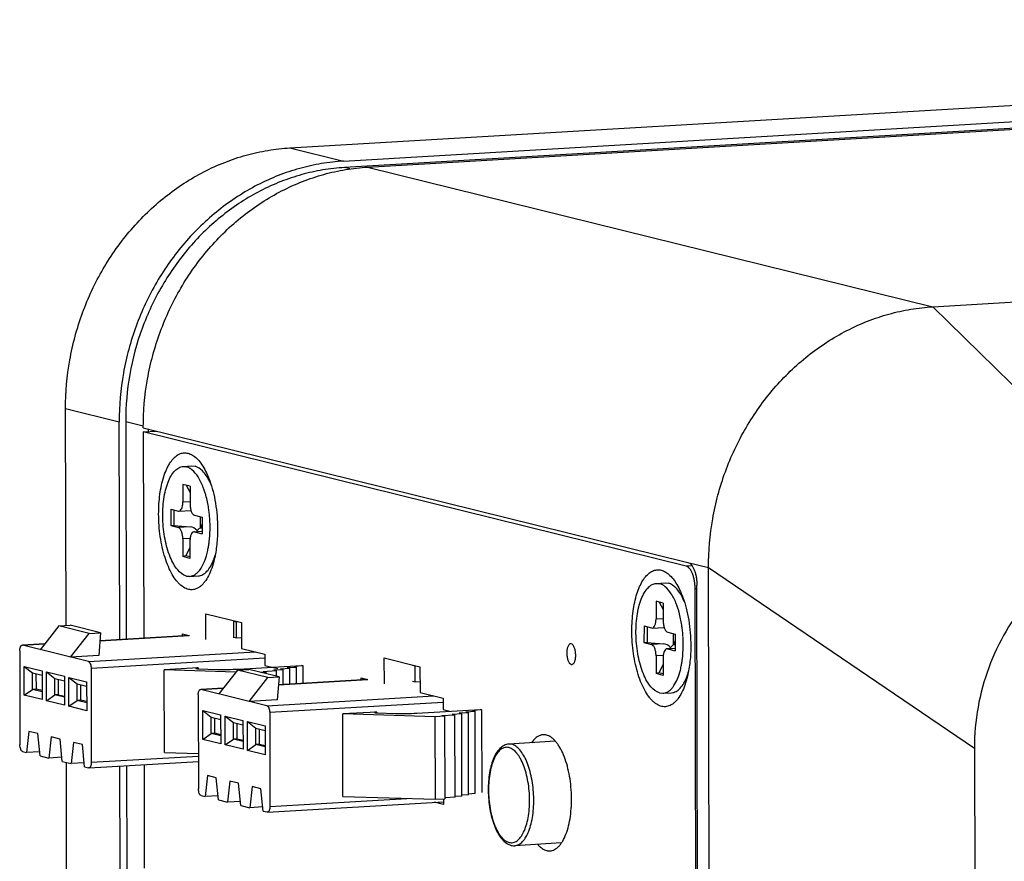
# Model space of a CAD drawing. Header units: millimetres. Extents: x 0 to 2731, y -3524 to -2222.
# Tile 120 of 221: x 1451 to 1498, y -2439 to -2399. Entities that reach past the tile are written whole.
import ezdxf

# ---------------------------------------------------------------- set-up
doc = ezdxf.new("R2010")
doc.units = ezdxf.units.MM
doc.header["$LTSCALE"] = 46.255
doc.layers.add('00_COMPONENTS', color=7, linetype='CONTINUOUS')

msp = doc.modelspace()

# ---------------------------------------------------------------- linework, layer by layer
at = {"layer": '00_COMPONENTS', "color": 7}
for p, q in [((1463.776, -2404.962), (1568.838, -2398.792)), ((1466.357, -2405.599), (1569.129, -2399.564)), ((1569.277, -2399.866), (1466.4, -2405.908)), ((1467.518, -2405.886), (1569.299, -2399.909)), ((1494.741, -2412.61), (1613.91, -2405.612)), ((1452.992, -2427.957), (1452.969, -2417.513)), ((1455.573, -2428.632), (1455.549, -2418.15)), ((1455.863, -2418.145), (1455.886, -2428.614)), ((1456.711, -2418.437), (1482.944, -2424.917)), ((1456.711, -2418.636), (1457.36, -2418.598)), ((1456.711, -2418.636), (1456.733, -2428.564)), ((1482.859, -2425.094), (1456.711, -2418.636)), ((1456.939, -2418.494), (1456.939, -2418.622)), ((1458.633, -2420.299), (1459.053, -2420.275)), ((1458.633, -2420.305), (1458.791, -2420.316)), ((1459.053, -2420.275), (1459.212, -2420.291)), ((1458.618, -2421.163), (1458.617, -2422.006)), ((1458.962, -2421.255), (1458.618, -2421.163)), ((1458.77, -2421.204), (1458.962, -2421.558)), ((1458.962, -2421.255), (1458.961, -2422.098)), ((1458.036, -2422.348), (1458.035, -2423.142)), ((1458.036, -2422.348), (1458.401, -2422.445)), ((1458.188, -2422.389), (1458.187, -2423.137)), ((1458.401, -2422.445), (1458.431, -2422.447)), ((1458.431, -2422.448), (1459.007, -2422.415)), ((1459.176, -2422.651), (1459.541, -2422.748)), ((1459.446, -2422.723), (1459.445, -2423.247)), ((1459.541, -2422.748), (1459.54, -2423.542)), ((1458.035, -2423.142), (1458.187, -2423.137)), ((1458.035, -2423.142), (1458.4, -2423.239)), ((1458.187, -2423.137), (1458.97, -2423.206)), ((1459.145, -2423.441), (1459.54, -2423.418)), ((1459.175, -2423.445), (1459.145, -2423.443)), ((1459.175, -2423.445), (1459.54, -2423.542)), ((1459.306, -2423.38), (1459.541, -2423.156)), ((1459.541, -2423.06), (1459.445, -2423.247)), ((1459.54, -2423.273), (1459.445, -2423.247)), ((1459.445, -2423.247), (1459.54, -2423.256)), ((1458.615, -2423.792), (1458.614, -2424.635)), ((1458.959, -2423.883), (1458.958, -2424.727)), ((1458.958, -2424.2), (1458.754, -2424.6)), ((1458.754, -2424.6), (1458.614, -2424.635)), ((1458.958, -2424.727), (1458.614, -2424.635)), ((1458.958, -2424.654), (1458.754, -2424.6)), ((1484.326, -2602.895), (1483.933, -2425.161)), ((1458.785, -2425.574), (1458.943, -2425.585)), ((1458.943, -2425.59), (1459.364, -2425.566)), ((1481.426, -2425.93), (1481.846, -2425.905)), ((1481.426, -2425.935), (1481.584, -2425.946)), ((1481.846, -2425.905), (1482.005, -2425.921)), ((1483.679, -2601.545), (1483.291, -2426.194)), ((1483.765, -2601.764), (1483.377, -2426.016)), ((1481.411, -2426.793), (1481.41, -2427.636)), ((1481.755, -2426.885), (1481.411, -2426.793)), ((1481.563, -2426.834), (1481.755, -2427.188)), ((1481.755, -2426.885), (1481.754, -2427.728)), ((1459.72, -2428.633), (1459.718, -2427.392)), ((1459.718, -2427.392), (1461.438, -2427.817)), ((1461.075, -2428.554), (1461.073, -2427.727)), ((1452.646, -2427.977), (1451.746, -2429.123)), ((1452.646, -2427.977), (1453.188, -2427.946)), ((1454.108, -2428.339), (1452.646, -2427.977)), ((1454.65, -2428.307), (1453.188, -2427.946)), ((1461.204, -2428.561), (1461.202, -2427.791)), ((1461.438, -2427.817), (1461.441, -2429.058)), ((1480.829, -2427.978), (1480.828, -2428.772)), ((1480.829, -2427.978), (1481.195, -2428.075)), ((1480.981, -2428.019), (1480.98, -2428.767)), ((1481.195, -2428.075), (1481.224, -2428.077)), ((1481.224, -2428.079), (1481.8, -2428.045)), ((1453.208, -2429.484), (1454.108, -2428.339)), ((1454.108, -2428.339), (1454.65, -2428.307)), ((1454.65, -2428.307), (1454.562, -2429.404)), ((1454.619, -2428.688), (1458.921, -2428.436)), ((1458.603, -2428.454), (1458.602, -2428.357)), ((1458.602, -2428.357), (1458.921, -2428.436)), ((1461.204, -2428.561), (1461.075, -2428.529)), ((1461.44, -2428.547), (1461.204, -2428.561)), ((1481.969, -2428.281), (1482.334, -2428.378)), ((1482.239, -2428.353), (1482.238, -2428.877)), ((1482.334, -2428.69), (1482.238, -2428.877)), ((1482.334, -2428.378), (1482.333, -2429.172)), ((1450.757, -2429.176), (1450.767, -2433.694)), ((1450.869, -2428.909), (1451.965, -2428.844)), ((1454.068, -2429.696), (1450.886, -2428.91)), ((1461.441, -2429.058), (1462.559, -2429.334)), ((1480.828, -2428.772), (1480.98, -2428.767)), ((1480.828, -2428.772), (1481.194, -2428.869)), ((1480.98, -2428.767), (1481.763, -2428.836)), ((1481.938, -2429.071), (1482.333, -2429.048)), ((1481.968, -2429.075), (1481.938, -2429.073)), ((1481.968, -2429.075), (1482.333, -2429.172)), ((1482.099, -2429.01), (1482.334, -2428.786)), ((1482.334, -2428.903), (1482.238, -2428.877)), ((1482.238, -2428.877), (1482.334, -2428.886)), ((1454.562, -2429.404), (1453.208, -2429.484)), ((1462.559, -2429.334), (1462.56, -2429.88)), ((1468.322, -2430.758), (1468.319, -2429.517)), ((1468.319, -2429.517), (1470.039, -2429.942)), ((1481.408, -2429.422), (1481.407, -2430.265)), ((1481.752, -2429.513), (1481.751, -2430.357)), ((1450.979, -2431.315), (1450.976, -2429.925)), ((1450.976, -2429.925), (1451.376, -2430.239)), ((1450.976, -2429.925), (1451.836, -2430.137)), ((1451.836, -2430.137), (1451.839, -2431.527)), ((1454.198, -2430.026), (1454.208, -2434.544)), ((1459.36, -2429.996), (1457.719, -2430.092)), ((1457.728, -2434.064), (1457.719, -2430.092)), ((1461.174, -2430.196), (1457.719, -2430.092)), ((1459.393, -2430.04), (1460.246, -2430.067)), ((1461.247, -2430.102), (1460.347, -2431.247)), ((1461.247, -2430.102), (1461.789, -2430.07)), ((1462.71, -2430.463), (1461.247, -2430.102)), ((1461.293, -2430.053), (1464.331, -2429.875)), ((1463.251, -2430.431), (1461.789, -2430.07)), ((1462.492, -2430.167), (1463.124, -2430.13)), ((1462.56, -2429.88), (1463.184, -2430.034)), ((1462.995, -2430.098), (1463.446, -2430.072)), ((1463.124, -2430.13), (1462.995, -2430.098)), ((1463.124, -2430.4), (1463.124, -2430.13)), ((1463.317, -2430.04), (1463.768, -2430.013)), ((1463.446, -2430.072), (1463.317, -2430.04)), ((1463.448, -2430.8), (1463.446, -2430.072)), ((1463.639, -2429.981), (1464.091, -2429.955)), ((1463.768, -2430.013), (1463.639, -2429.981)), ((1463.77, -2430.781), (1463.768, -2430.013)), ((1464.417, -2429.896), (1463.962, -2429.923)), ((1464.091, -2429.955), (1463.962, -2429.923)), ((1464.093, -2430.762), (1464.091, -2429.955)), ((1464.417, -2429.896), (1464.331, -2429.875)), ((1464.419, -2430.743), (1464.417, -2429.896)), ((1469.805, -2430.685), (1469.803, -2429.916)), ((1470.039, -2429.942), (1470.042, -2431.183)), ((1481.752, -2429.83), (1481.547, -2430.23)), ((1451.378, -2431.033), (1451.376, -2430.239)), ((1451.376, -2430.239), (1451.836, -2430.352)), ((1451.559, -2431.022), (1451.557, -2430.283)), ((1452.05, -2431.58), (1452.047, -2430.19)), ((1452.047, -2430.19), (1452.448, -2430.503)), ((1452.047, -2430.19), (1452.911, -2430.403)), ((1452.449, -2431.299), (1452.448, -2430.503)), ((1452.448, -2430.503), (1452.911, -2430.618)), ((1452.63, -2431.289), (1452.628, -2430.548)), ((1452.911, -2430.403), (1452.914, -2431.793)), ((1453.125, -2431.845), (1453.122, -2430.455)), ((1453.122, -2430.455), (1453.523, -2430.769)), ((1453.122, -2430.455), (1453.982, -2430.668)), ((1461.809, -2431.608), (1462.71, -2430.463)), ((1462.621, -2430.199), (1462.37, -2430.214)), ((1462.621, -2430.199), (1462.492, -2430.167)), ((1462.621, -2430.199), (1462.621, -2430.276)), ((1462.71, -2430.463), (1463.251, -2430.431)), ((1463.251, -2430.431), (1463.163, -2431.529)), ((1463.221, -2430.813), (1467.522, -2430.56)), ((1467.204, -2430.579), (1467.204, -2430.482)), ((1467.204, -2430.482), (1467.522, -2430.56)), ((1481.547, -2430.23), (1481.407, -2430.265)), ((1481.751, -2430.357), (1481.407, -2430.265)), ((1481.751, -2430.284), (1481.547, -2430.23)), ((1450.979, -2431.315), (1451.378, -2431.033)), ((1451.559, -2431.022), (1451.378, -2431.033)), ((1451.838, -2431.147), (1451.378, -2431.033)), ((1451.838, -2431.092), (1451.559, -2431.022)), ((1453.524, -2431.564), (1453.523, -2430.769)), ((1453.523, -2430.769), (1453.983, -2430.883)), ((1453.705, -2431.554), (1453.703, -2430.814)), ((1453.982, -2430.668), (1453.985, -2432.058)), ((1459.47, -2431.033), (1460.566, -2430.969)), ((1462.669, -2431.821), (1459.487, -2431.035)), ((1469.805, -2430.685), (1469.676, -2430.653)), ((1470.041, -2430.671), (1469.805, -2430.685)), ((1451.839, -2431.527), (1450.979, -2431.315)), ((1452.05, -2431.58), (1452.448, -2431.299)), ((1452.63, -2431.289), (1452.449, -2431.299)), ((1452.913, -2431.414), (1452.449, -2431.299)), ((1452.63, -2431.289), (1452.913, -2431.358)), ((1453.125, -2431.845), (1453.524, -2431.564)), ((1453.705, -2431.554), (1453.524, -2431.564)), ((1453.985, -2431.679), (1453.524, -2431.565)), ((1453.984, -2431.623), (1453.705, -2431.554)), ((1459.358, -2431.301), (1459.368, -2435.819)), ((1463.163, -2431.529), (1461.809, -2431.608)), ((1470.042, -2431.183), (1471.16, -2431.459)), ((1471.16, -2431.459), (1471.161, -2432.005)), ((1481.578, -2431.204), (1481.736, -2431.215)), ((1481.737, -2431.22), (1482.157, -2431.196)), ((1452.914, -2431.793), (1452.05, -2431.58)), ((1453.985, -2432.058), (1453.125, -2431.845)), ((1459.58, -2433.44), (1459.577, -2432.049)), ((1459.577, -2432.049), (1459.977, -2432.363)), ((1459.577, -2432.049), (1460.437, -2432.262)), ((1469.894, -2432.178), (1472.933, -2432)), ((1471.161, -2432.005), (1471.484, -2432.085)), ((1473.019, -2432.021), (1472.563, -2432.048)), ((1472.692, -2432.079), (1472.563, -2432.048)), ((1473.019, -2432.021), (1472.933, -2432)), ((1473.027, -2435.993), (1473.019, -2432.021)), ((1459.979, -2433.158), (1459.977, -2432.363)), ((1459.977, -2432.363), (1460.438, -2432.477)), ((1460.16, -2433.147), (1460.158, -2432.408)), ((1460.437, -2432.262), (1460.44, -2433.652)), ((1460.651, -2433.704), (1460.648, -2432.314)), ((1460.648, -2432.314), (1461.049, -2432.628)), ((1460.648, -2432.314), (1461.512, -2432.527)), ((1462.799, -2432.151), (1462.809, -2436.668)), ((1467.962, -2432.121), (1466.32, -2432.217)), ((1466.329, -2436.189), (1466.32, -2432.217)), ((1470.77, -2432.35), (1466.32, -2432.217)), ((1467.994, -2432.165), (1468.848, -2432.191)), ((1471.222, -2432.324), (1470.77, -2432.35)), ((1470.779, -2436.322), (1470.77, -2432.35)), ((1471.093, -2432.292), (1471.725, -2432.255)), ((1471.222, -2432.324), (1471.093, -2432.292)), ((1471.222, -2432.324), (1471.231, -2436.295)), ((1471.596, -2432.223), (1472.047, -2432.196)), ((1471.725, -2432.255), (1471.596, -2432.223)), ((1471.734, -2436.226), (1471.725, -2432.255)), ((1471.918, -2432.164), (1472.37, -2432.138)), ((1472.047, -2432.196), (1471.918, -2432.164)), ((1472.056, -2436.168), (1472.047, -2432.196)), ((1472.241, -2432.106), (1472.692, -2432.079)), ((1472.37, -2432.138), (1472.241, -2432.106)), ((1472.378, -2436.11), (1472.37, -2432.138)), ((1472.701, -2436.051), (1472.692, -2432.079)), ((1461.05, -2433.423), (1461.049, -2432.628)), ((1461.049, -2432.628), (1461.513, -2432.743)), ((1461.231, -2433.413), (1461.229, -2432.673)), ((1461.512, -2432.527), (1461.515, -2433.918)), ((1461.726, -2433.97), (1461.723, -2432.58)), ((1461.723, -2432.58), (1462.124, -2432.893)), ((1461.723, -2432.58), (1462.584, -2432.792)), ((1462.125, -2433.689), (1462.124, -2432.893)), ((1462.124, -2432.893), (1462.584, -2433.007)), ((1462.306, -2433.679), (1462.305, -2432.938)), ((1462.584, -2432.792), (1462.587, -2434.182)), ((1451.196, -2433.056), (1451.09, -2434.072)), ((1451.626, -2433.162), (1451.196, -2433.056)), ((1451.736, -2434.231), (1451.626, -2433.162)), ((1452.271, -2433.321), (1452.166, -2434.337)), ((1452.701, -2433.427), (1452.271, -2433.321)), ((1452.811, -2434.497), (1452.701, -2433.427)), ((1459.58, -2433.44), (1459.979, -2433.158)), ((1460.44, -2433.652), (1459.58, -2433.44)), ((1460.16, -2433.147), (1459.979, -2433.158)), ((1460.439, -2433.271), (1459.979, -2433.158)), ((1460.439, -2433.216), (1460.16, -2433.147)), ((1460.651, -2433.704), (1461.05, -2433.423)), ((1461.231, -2433.413), (1461.05, -2433.423)), ((1461.514, -2433.538), (1461.05, -2433.424)), ((1461.231, -2433.413), (1461.514, -2433.483)), ((1453.346, -2433.587), (1453.241, -2434.603)), ((1453.776, -2433.693), (1453.346, -2433.587)), ((1453.886, -2434.762), (1453.776, -2433.693)), ((1461.515, -2433.918), (1460.651, -2433.704)), ((1461.726, -2433.97), (1462.125, -2433.689)), ((1462.306, -2433.679), (1462.125, -2433.689)), ((1462.586, -2433.803), (1462.125, -2433.689)), ((1462.586, -2433.748), (1462.306, -2433.679)), ((1476.568, -2433.532), (1474.321, -2433.664)), ((1496.743, -2433.863), (1497.099, -2594.717)), ((1450.897, -2434.024), (1451.09, -2434.072)), ((1451.715, -2434.035), (1451.09, -2434.072)), ((1451.736, -2434.231), (1452.166, -2434.337)), ((1452.791, -2434.301), (1452.166, -2434.337)), ((1457.728, -2434.064), (1459.365, -2434.113)), ((1462.587, -2434.182), (1461.726, -2433.97)), ((1452.811, -2434.497), (1453.241, -2434.603)), ((1453.019, -2439.855), (1453.007, -2434.545)), ((1453.866, -2434.566), (1453.241, -2434.603)), ((1453.886, -2434.762), (1454.079, -2434.81)), ((1454.096, -2434.812), (1459.366, -2434.502)), ((1455.597, -2439.704), (1455.586, -2434.724)), ((1455.9, -2434.706), (1455.911, -2439.685)), ((1456.747, -2434.656), (1456.758, -2439.635)), ((1459.797, -2435.18), (1459.692, -2436.196)), ((1460.227, -2435.286), (1459.797, -2435.18)), ((1460.337, -2436.356), (1460.227, -2435.286)), ((1460.872, -2435.446), (1460.767, -2436.462)), ((1461.302, -2435.552), (1460.872, -2435.446)), ((1461.412, -2436.621), (1461.302, -2435.552)), ((1461.947, -2435.711), (1461.842, -2436.727)), ((1462.377, -2435.818), (1461.947, -2435.711)), ((1462.487, -2436.887), (1462.377, -2435.818)), ((1459.498, -2436.148), (1459.692, -2436.196)), ((1460.317, -2436.159), (1459.692, -2436.196)), ((1466.329, -2436.189), (1470.779, -2436.322)), ((1470.779, -2436.322), (1471.231, -2436.295)), ((1471.171, -2436.299), (1471.171, -2436.572)), ((1471.734, -2436.226), (1471.231, -2436.256)), ((1472.056, -2436.168), (1471.733, -2436.187)), ((1472.378, -2436.11), (1472.056, -2436.128)), ((1472.701, -2436.051), (1472.378, -2436.07)), ((1460.337, -2436.356), (1460.767, -2436.462)), ((1461.392, -2436.425), (1460.767, -2436.462)), ((1461.412, -2436.621), (1461.842, -2436.727)), ((1462.467, -2436.691), (1461.842, -2436.727)), ((1462.697, -2436.936), (1471.171, -2436.438)), ((1471.171, -2436.572), (1470.733, -2436.464)), ((1462.487, -2436.887), (1462.681, -2436.934)), ((1476.856, -2438.424), (1474.608, -2438.556))]:
    msp.add_line(p, q, dxfattribs=at)
at = {"layer": '00_COMPONENTS', "color": 4}
for p, q in [((1463.776, -2404.962), (1466.357, -2405.599)), ((1466.666, -2405.973), (1466.4, -2405.908)), ((1467.518, -2405.886), (1494.741, -2412.61)), ((1494.741, -2412.61), (1505.749, -2423.403)), ((1452.969, -2417.513), (1455.549, -2418.15)), ((1456.711, -2418.355), (1455.863, -2418.145)), ((1458.617, -2422.006), (1458.955, -2421.987)), ((1458.97, -2423.206), (1458.4, -2423.239)), ((1459.175, -2423.445), (1459.533, -2423.423)), ((1458.952, -2423.772), (1458.615, -2423.792)), ((1482.944, -2424.917), (1483.933, -2425.161)), ((1483.143, -2425.078), (1482.859, -2425.094)), ((1483.933, -2425.161), (1496.743, -2433.863)), ((1483.377, -2426.189), (1483.291, -2426.194)), ((1461.202, -2427.791), (1461.073, -2427.759)), ((1481.41, -2427.636), (1481.748, -2427.617)), ((1458.93, -2428.438), (1454.619, -2428.691)), ((1451.963, -2428.847), (1450.886, -2428.91)), ((1481.763, -2428.836), (1481.194, -2428.869)), ((1481.968, -2429.075), (1482.326, -2429.053)), ((1454.068, -2429.696), (1462.112, -2429.224)), ((1462.559, -2429.535), (1454.198, -2430.026)), ((1481.746, -2429.402), (1481.408, -2429.422)), ((1459.36, -2429.996), (1459.361, -2430.039)), ((1469.803, -2429.916), (1469.674, -2429.884)), ((1467.531, -2430.562), (1463.22, -2430.816)), ((1460.564, -2430.972), (1459.487, -2431.035)), ((1462.669, -2431.821), (1470.713, -2431.349)), ((1471.16, -2431.66), (1462.799, -2432.151)), ((1467.962, -2432.121), (1467.962, -2432.163)), ((1454.208, -2434.544), (1459.365, -2434.241)), ((1462.809, -2436.668), (1469.41, -2436.281))]:
    msp.add_line(p, q, dxfattribs=at)
at = {"layer": '00_COMPONENTS', "color": 7}
for centre, radius, start, end in [((1455.892, -2422.732), 3.971, 18.2157, 21.0148), ((1455.445, -2422.88), 4.443, 15.8081, 18.2259), ((1455.223, -2422.945), 4.674, 15.586, 15.8272), ((1453.703, -2423.247), 6.224, 4.1967, 6.5857), ((1453.686, -2423.248), 6.242, 3.3798, 4.1996), ((1453.828, -2423.242), 6.1, 359.9437, 3.3947), ((1454.037, -2423.24), 5.891, 358.9745, 359.9283), ((1456.049, -2423.525), 3.856, 345.7433, 347.7808), ((1455.555, -2423.419), 4.36, 347.794, 350.5816), ((1455.239, -2423.364), 4.681, 350.5508, 350.8287), ((1478.686, -2428.362), 3.971, 18.2176, 21.0148), ((1478.238, -2428.51), 4.442, 15.8083, 18.2278), ((1478.016, -2428.575), 4.674, 15.5861, 15.8274), ((1461.64, -2427.79), 0.438, 175.895, 180.1172), ((1476.497, -2428.877), 6.224, 4.1982, 6.586), ((1476.479, -2428.878), 6.242, 3.3799, 4.201), ((1476.621, -2428.872), 6.1, 359.9452, 3.3947), ((1476.83, -2428.87), 5.891, 358.9747, 359.9297), ((1470.241, -2429.915), 0.438, 175.895, 180.1172), ((1478.842, -2429.155), 3.856, 345.7433, 347.7808), ((1478.348, -2429.049), 4.36, 347.794, 350.5834), ((1478.032, -2428.994), 4.681, 350.5526, 350.8288)]:
    msp.add_arc(centre, radius, start, end, dxfattribs=at)
for centre, major_axis, ratio, start_param, end_param in [((1458.969, -2423.702), (0.259, -0.438), 0.909818, 1.778827, 2.564225), ((1458.969, -2423.702), (0.28, 0.504), 0.375787, -0.813337, -0.690261), ((1481.762, -2429.332), (0.259, -0.438), 0.909843, 1.778962, 2.56436), ((1481.762, -2429.332), (0.28, 0.504), 0.375765, -0.813111, -0.69022)]:
    msp.add_ellipse(centre, major_axis=major_axis, ratio=ratio, start_param=start_param, end_param=end_param, dxfattribs=at)
for points, knots in [([(1452.969, -2417.513), (1452.967, -2416.731), (1453.105, -2415.162), (1453.718, -2412.885), (1454.716, -2410.759), (1456.061, -2408.866), (1457.439, -2407.534), (1458.659, -2406.656), (1459.621, -2406.098), (1460.622, -2405.644), (1461.655, -2405.298), (1462.709, -2405.063), (1463.421, -2404.983), (1463.776, -2404.962)], [0, 0, 0, 0, 0.128951, 0.258271, 0.386995, 0.514234, 0.6393, 0.700956, 0.761955, 0.82231, 0.882057, 0.941259, 1, 1, 1, 1]), ([(1466.357, -2405.599), (1466.001, -2405.62), (1465.289, -2405.701), (1464.235, -2405.935), (1463.203, -2406.281), (1462.201, -2406.735), (1461.24, -2407.293), (1460.019, -2408.171), (1458.641, -2409.503), (1457.296, -2411.396), (1456.298, -2413.522), (1455.685, -2415.799), (1455.548, -2417.369), (1455.549, -2418.15)], [0, 0, 0, 0, 0.058741, 0.117943, 0.17769, 0.238045, 0.299044, 0.3607, 0.485766, 0.613005, 0.741729, 0.871049, 1, 1, 1, 1]), ([(1466.4, -2405.908), (1466.054, -2405.928), (1465.359, -2406.007), (1464.332, -2406.235), (1463.325, -2406.572), (1462.349, -2407.015), (1461.411, -2407.559), (1460.221, -2408.416), (1458.878, -2409.714), (1457.566, -2411.56), (1456.593, -2413.633), (1455.995, -2415.852), (1455.862, -2417.383), (1455.863, -2418.145)], [0, 0, 0, 0, 0.058741, 0.117943, 0.17769, 0.238045, 0.299044, 0.3607, 0.485766, 0.613005, 0.741729, 0.871049, 1, 1, 1, 1]), ([(1456.711, -2418.437), (1456.709, -2417.655), (1456.846, -2416.086), (1457.459, -2413.809), (1458.457, -2411.683), (1459.802, -2409.79), (1461.18, -2408.458), (1462.401, -2407.58), (1463.362, -2407.022), (1464.364, -2406.568), (1465.397, -2406.222), (1466.45, -2405.987), (1467.162, -2405.907), (1467.518, -2405.886)], [0, 0, 0, 0, 0.128951, 0.258271, 0.386995, 0.514234, 0.6393, 0.700956, 0.761955, 0.82231, 0.882057, 0.941259, 1, 1, 1, 1]), ([(1483.933, -2425.161), (1483.932, -2424.38), (1484.069, -2422.81), (1484.682, -2420.533), (1485.68, -2418.407), (1486.806, -2416.822), (1487.859, -2415.708), (1488.712, -2414.96), (1489.624, -2414.304), (1490.585, -2413.746), (1491.587, -2413.292), (1492.619, -2412.946), (1493.673, -2412.712), (1494.385, -2412.631), (1494.741, -2412.61)], [0, 0, 0, 0, 0.128933, 0.258235, 0.386941, 0.514163, 0.577058, 0.639349, 0.700997, 0.761988, 0.822334, 0.882073, 0.941266, 1, 1, 1, 1]), ([(1457.451, -2422.59), (1457.45, -2422.428), (1457.46, -2422.11), (1457.505, -2421.646), (1457.58, -2421.21), (1457.684, -2420.813), (1457.813, -2420.463), (1457.966, -2420.166), (1458.139, -2419.929), (1458.305, -2419.781), (1458.443, -2419.703), (1458.547, -2419.664), (1458.653, -2419.645), (1458.76, -2419.644), (1458.867, -2419.662), (1459.014, -2419.712), (1459.197, -2419.826), (1459.4, -2420.026), (1459.589, -2420.29), (1459.763, -2420.611), (1459.861, -2420.848), (1459.908, -2420.975)], [0, 0, 0, 0, 0.090944, 0.178769, 0.261954, 0.339159, 0.409315, 0.471729, 0.526255, 0.57355, 0.595052, 0.615535, 0.635427, 0.655209, 0.675374, 0.696378, 0.742273, 0.795113, 0.855777, 0.924269, 1, 1, 1, 1]), ([(1458.785, -2425.574), (1458.62, -2425.53), (1458.389, -2425.334), (1458.161, -2424.997), (1457.929, -2424.51), (1457.728, -2423.779), (1457.626, -2422.836), (1457.664, -2422.038), (1457.774, -2421.448), (1457.89, -2421.07), (1458.036, -2420.755), (1458.209, -2420.512), (1458.408, -2420.351), (1458.561, -2420.305), (1458.633, -2420.3)], [0, 0, 0, 0, 0.084925, 0.140394, 0.204474, 0.35314, 0.516823, 0.676982, 0.750251, 0.816314, 0.874032, 0.922971, 0.963979, 1, 1, 1, 1]), ([(1458.984, -2420.406), (1458.968, -2420.395), (1458.908, -2420.358), (1458.842, -2420.329), (1458.791, -2420.316)], [0, 0, 0, 0, 0.264742, 1, 1, 1, 1]), ([(1459.599, -2421.308), (1459.532, -2421.132), (1459.387, -2420.824), (1459.172, -2420.554), (1459.055, -2420.459)], [0, 0, 0, 0, 0.555974, 1, 1, 1, 1]), ([(1459.886, -2420.981), (1459.801, -2420.813), (1459.625, -2420.534), (1459.347, -2420.327), (1459.212, -2420.291)], [0, 0, 0, 0, 0.573402, 1, 1, 1, 1]), ([(1459.985, -2421.195), (1459.977, -2421.176), (1459.946, -2421.104), (1459.912, -2421.033), (1459.886, -2420.981)], [0, 0, 0, 0, 0.256743, 1, 1, 1, 1]), ([(1459.908, -2420.975), (1459.97, -2421.147), (1460.08, -2421.509), (1460.198, -2422.079), (1460.271, -2422.678), (1460.288, -2423.086), (1460.289, -2423.291)], [0, 0, 0, 0, 0.232661, 0.481444, 0.739638, 1, 1, 1, 1]), ([(1458.431, -2422.448), (1458.493, -2422.444), (1458.572, -2422.327), (1458.608, -2422.171), (1458.617, -2422.063), (1458.617, -2422.006)], [0, 0, 0, 0, 0.369808, 0.661826, 1, 1, 1, 1]), ([(1459.887, -2422.533), (1459.878, -2422.46), (1459.84, -2422.176), (1459.782, -2421.894), (1459.725, -2421.689)], [0, 0, 0, 0, 0.25739, 1, 1, 1, 1]), ([(1458.961, -2422.098), (1458.961, -2422.163), (1458.971, -2422.288), (1459.014, -2422.456), (1459.077, -2422.584), (1459.143, -2422.642), (1459.176, -2422.651)], [0, 0, 0, 0, 0.314001, 0.603888, 0.836196, 1, 1, 1, 1]), ([(1460.13, -2424.77), (1460.096, -2424.915), (1460.018, -2425.186), (1459.865, -2425.553), (1459.709, -2425.811), (1459.57, -2425.974), (1459.465, -2426.072), (1459.355, -2426.147), (1459.241, -2426.201), (1459.124, -2426.232), (1459.006, -2426.239), (1458.886, -2426.223), (1458.722, -2426.169), (1458.565, -2426.068), (1458.42, -2425.933), (1458.267, -2425.76), (1458.09, -2425.492), (1457.905, -2425.113), (1457.747, -2424.676), (1457.618, -2424.192), (1457.523, -2423.674), (1457.465, -2423.136), (1457.451, -2422.772), (1457.451, -2422.59)], [0, 0, 0, 0, 0.071932, 0.136105, 0.19193, 0.216787, 0.239752, 0.261064, 0.281074, 0.30024, 0.319108, 0.338257, 0.358236, 0.402308, 0.427109, 0.453941, 0.51385, 0.581905, 0.657217, 0.738436, 0.823898, 0.911742, 1, 1, 1, 1]), ([(1458.615, -2423.792), (1458.615, -2423.727), (1458.605, -2423.602), (1458.562, -2423.434), (1458.499, -2423.306), (1458.433, -2423.248), (1458.4, -2423.239)], [0, 0, 0, 0, 0.314001, 0.603888, 0.836196, 1, 1, 1, 1]), ([(1459.145, -2423.442), (1459.083, -2423.446), (1459.004, -2423.563), (1458.968, -2423.719), (1458.959, -2423.827), (1458.959, -2423.883)], [0, 0, 0, 0, 0.369808, 0.661826, 1, 1, 1, 1]), ([(1459.86, -2424.11), (1459.87, -2424.049), (1459.906, -2423.796), (1459.923, -2423.54), (1459.927, -2423.346)], [0, 0, 0, 0, 0.241826, 1, 1, 1, 1]), ([(1460.289, -2423.291), (1460.289, -2423.548), (1460.265, -2424.046), (1460.186, -2424.538), (1460.13, -2424.77)], [0, 0, 0, 0, 0.518787, 1, 1, 1, 1]), ([(1505.749, -2423.403), (1505.45, -2423.421), (1504.853, -2423.489), (1503.675, -2423.752), (1502.25, -2424.316), (1500.693, -2425.33), (1499.332, -2426.644), (1498.213, -2428.209), (1497.378, -2429.975), (1496.859, -2431.881), (1496.741, -2433.202), (1496.743, -2433.863)], [0, 0, 0, 0, 0.05927, 0.118735, 0.238559, 0.360348, 0.484434, 0.610814, 0.739208, 0.869135, 1, 1, 1, 1]), ([(1459.355, -2425.373), (1459.457, -2425.265), (1459.634, -2424.973), (1459.74, -2424.654), (1459.786, -2424.474)], [0, 0, 0, 0, 0.44545, 1, 1, 1, 1]), ([(1459.364, -2425.565), (1459.438, -2425.56), (1459.596, -2425.511), (1459.8, -2425.341), (1459.976, -2425.085), (1460.066, -2424.88), (1460.108, -2424.767)], [0, 0, 0, 0, 0.194361, 0.416989, 0.684164, 1, 1, 1, 1]), ([(1460.108, -2424.767), (1460.115, -2424.749), (1460.141, -2424.675), (1460.165, -2424.6), (1460.181, -2424.543)], [0, 0, 0, 0, 0.243098, 1, 1, 1, 1]), ([(1482.944, -2424.917), (1483.01, -2424.933), (1483.083, -2424.996), (1483.149, -2425.085), (1483.199, -2425.167), (1483.254, -2425.288), (1483.307, -2425.45), (1483.346, -2425.63), (1483.371, -2425.821), (1483.376, -2425.951), (1483.377, -2426.016)], [0, 0, 0, 0, 0.163002, 0.214593, 0.270627, 0.395259, 0.534553, 0.684815, 0.841587, 1, 1, 1, 1]), ([(1458.943, -2425.59), (1459.017, -2425.585), (1459.173, -2425.537), (1459.297, -2425.434), (1459.355, -2425.373)], [0, 0, 0, 0, 0.46653, 1, 1, 1, 1]), ([(1480.244, -2428.22), (1480.243, -2428.058), (1480.253, -2427.74), (1480.298, -2427.276), (1480.373, -2426.841), (1480.477, -2426.443), (1480.606, -2426.093), (1480.759, -2425.796), (1480.932, -2425.559), (1481.098, -2425.411), (1481.236, -2425.333), (1481.34, -2425.294), (1481.446, -2425.275), (1481.553, -2425.274), (1481.66, -2425.292), (1481.807, -2425.342), (1481.99, -2425.456), (1482.193, -2425.656), (1482.383, -2425.92), (1482.556, -2426.241), (1482.654, -2426.478), (1482.701, -2426.605)], [0, 0, 0, 0, 0.090944, 0.178769, 0.261954, 0.339159, 0.409315, 0.471729, 0.526255, 0.57355, 0.595052, 0.615535, 0.635427, 0.655209, 0.675374, 0.696378, 0.742273, 0.795113, 0.855777, 0.924269, 1, 1, 1, 1]), ([(1483.291, -2426.194), (1483.291, -2426.128), (1483.285, -2425.998), (1483.261, -2425.808), (1483.221, -2425.628), (1483.169, -2425.465), (1483.114, -2425.345), (1483.063, -2425.263), (1482.998, -2425.174), (1482.924, -2425.111), (1482.859, -2425.094)], [0, 0, 0, 0, 0.158413, 0.315185, 0.465447, 0.604741, 0.729373, 0.785407, 0.836998, 1, 1, 1, 1]), ([(1481.578, -2431.204), (1481.414, -2431.16), (1481.182, -2430.964), (1480.954, -2430.627), (1480.722, -2430.14), (1480.521, -2429.409), (1480.419, -2428.466), (1480.457, -2427.668), (1480.567, -2427.078), (1480.683, -2426.7), (1480.829, -2426.385), (1481.002, -2426.142), (1481.201, -2425.981), (1481.354, -2425.935), (1481.426, -2425.93)], [0, 0, 0, 0, 0.08492, 0.140386, 0.204464, 0.353126, 0.516808, 0.676969, 0.75024, 0.816305, 0.874026, 0.922968, 0.963978, 1, 1, 1, 1]), ([(1481.777, -2426.036), (1481.761, -2426.025), (1481.701, -2425.988), (1481.635, -2425.959), (1481.584, -2425.946)], [0, 0, 0, 0, 0.264743, 1, 1, 1, 1]), ([(1482.392, -2426.938), (1482.325, -2426.762), (1482.181, -2426.454), (1481.965, -2426.184), (1481.848, -2426.089)], [0, 0, 0, 0, 0.555978, 1, 1, 1, 1]), ([(1482.679, -2426.611), (1482.594, -2426.443), (1482.418, -2426.164), (1482.14, -2425.957), (1482.005, -2425.921)], [0, 0, 0, 0, 0.573409, 1, 1, 1, 1]), ([(1482.778, -2426.825), (1482.77, -2426.807), (1482.739, -2426.734), (1482.706, -2426.663), (1482.679, -2426.611)], [0, 0, 0, 0, 0.256743, 1, 1, 1, 1]), ([(1482.701, -2426.605), (1482.763, -2426.777), (1482.874, -2427.139), (1482.991, -2427.709), (1483.064, -2428.308), (1483.082, -2428.716), (1483.082, -2428.921)], [0, 0, 0, 0, 0.232661, 0.481444, 0.739638, 1, 1, 1, 1]), ([(1481.224, -2428.078), (1481.286, -2428.074), (1481.365, -2427.957), (1481.401, -2427.801), (1481.41, -2427.693), (1481.41, -2427.636)], [0, 0, 0, 0, 0.369816, 0.661833, 1, 1, 1, 1]), ([(1481.754, -2427.728), (1481.754, -2427.793), (1481.764, -2427.918), (1481.807, -2428.086), (1481.87, -2428.214), (1481.936, -2428.272), (1481.969, -2428.281)], [0, 0, 0, 0, 0.314009, 0.603896, 0.836201, 1, 1, 1, 1]), ([(1482.68, -2428.163), (1482.671, -2428.09), (1482.633, -2427.806), (1482.575, -2427.524), (1482.518, -2427.319)], [0, 0, 0, 0, 0.25739, 1, 1, 1, 1]), ([(1482.924, -2430.4), (1482.889, -2430.545), (1482.811, -2430.816), (1482.658, -2431.183), (1482.502, -2431.441), (1482.363, -2431.604), (1482.258, -2431.702), (1482.148, -2431.777), (1482.034, -2431.831), (1481.917, -2431.862), (1481.799, -2431.869), (1481.679, -2431.853), (1481.515, -2431.799), (1481.358, -2431.698), (1481.213, -2431.563), (1481.06, -2431.39), (1480.883, -2431.122), (1480.698, -2430.743), (1480.54, -2430.306), (1480.411, -2429.822), (1480.317, -2429.304), (1480.258, -2428.766), (1480.244, -2428.402), (1480.244, -2428.22)], [0, 0, 0, 0, 0.071932, 0.136105, 0.19193, 0.216787, 0.239752, 0.261064, 0.281074, 0.30024, 0.319108, 0.338257, 0.358236, 0.402308, 0.427109, 0.453941, 0.51385, 0.581905, 0.657217, 0.738436, 0.823898, 0.911742, 1, 1, 1, 1]), ([(1450.757, -2429.176), (1450.757, -2429.142), (1450.762, -2429.078), (1450.78, -2429.003), (1450.804, -2428.956), (1450.823, -2428.931), (1450.844, -2428.914), (1450.861, -2428.909), (1450.869, -2428.909)], [0, 0, 0, 0, 0.332965, 0.619422, 0.738147, 0.839096, 0.924368, 1, 1, 1, 1]), ([(1477.294, -2428.835), (1477.281, -2428.836), (1477.252, -2428.845), (1477.214, -2428.875), (1477.182, -2428.921), (1477.154, -2428.981), (1477.132, -2429.053), (1477.111, -2429.164), (1477.104, -2429.315), (1477.121, -2429.467), (1477.149, -2429.582), (1477.175, -2429.658), (1477.207, -2429.723), (1477.25, -2429.787), (1477.294, -2429.823), (1477.325, -2429.831)], [0, 0, 0, 0, 0.036012, 0.077023, 0.12599, 0.183823, 0.250079, 0.323478, 0.483955, 0.647735, 0.725074, 0.7965, 0.860331, 0.915499, 1, 1, 1, 1]), ([(1477.323, -2428.838), (1477.32, -2428.837), (1477.311, -2428.835), (1477.301, -2428.835), (1477.294, -2428.835)], [0, 0, 0, 0, 0.25441, 1, 1, 1, 1]), ([(1477.353, -2429.833), (1477.367, -2429.833), (1477.395, -2429.824), (1477.433, -2429.793), (1477.466, -2429.747), (1477.493, -2429.688), (1477.515, -2429.616), (1477.536, -2429.504), (1477.543, -2429.353), (1477.526, -2429.201), (1477.499, -2429.086), (1477.472, -2429.01), (1477.441, -2428.945), (1477.398, -2428.882), (1477.354, -2428.845), (1477.323, -2428.838)], [0, 0, 0, 0, 0.036012, 0.077023, 0.12599, 0.183823, 0.250079, 0.323478, 0.483955, 0.647735, 0.725074, 0.7965, 0.860331, 0.915499, 1, 1, 1, 1]), ([(1481.408, -2429.422), (1481.408, -2429.357), (1481.398, -2429.232), (1481.355, -2429.064), (1481.292, -2428.936), (1481.226, -2428.878), (1481.194, -2428.869)], [0, 0, 0, 0, 0.314009, 0.603896, 0.836201, 1, 1, 1, 1]), ([(1481.938, -2429.072), (1481.876, -2429.076), (1481.797, -2429.193), (1481.761, -2429.349), (1481.752, -2429.457), (1481.752, -2429.513)], [0, 0, 0, 0, 0.369816, 0.661833, 1, 1, 1, 1]), ([(1482.654, -2429.74), (1482.664, -2429.679), (1482.699, -2429.426), (1482.716, -2429.17), (1482.72, -2428.976)], [0, 0, 0, 0, 0.241826, 1, 1, 1, 1]), ([(1483.082, -2428.921), (1483.083, -2429.179), (1483.059, -2429.676), (1482.979, -2430.168), (1482.924, -2430.4)], [0, 0, 0, 0, 0.518787, 1, 1, 1, 1]), ([(1454.068, -2429.696), (1454.088, -2429.701), (1454.115, -2429.725), (1454.142, -2429.766), (1454.169, -2429.824), (1454.191, -2429.912), (1454.198, -2429.987), (1454.198, -2430.026)], [0, 0, 0, 0, 0.163142, 0.270721, 0.395446, 0.684831, 1, 1, 1, 1]), ([(1459.36, -2429.996), (1459.345, -2429.997), (1459.317, -2429.999), (1459.282, -2430.004), (1459.259, -2430.009), (1459.249, -2430.013), (1459.246, -2430.016), (1459.246, -2430.018)], [0, 0, 0, 0, 0.39759, 0.708478, 0.910022, 0.967181, 1, 1, 1, 1]), ([(1459.246, -2430.018), (1459.246, -2430.02), (1459.254, -2430.025), (1459.261, -2430.027), (1459.266, -2430.028)], [0, 0, 0, 0, 0.319491, 1, 1, 1, 1]), ([(1459.266, -2430.028), (1459.283, -2430.032), (1459.325, -2430.037), (1459.368, -2430.039), (1459.393, -2430.04)], [0, 0, 0, 0, 0.411102, 1, 1, 1, 1]), ([(1460.246, -2430.067), (1460.424, -2430.072), (1460.773, -2430.075), (1461.122, -2430.064), (1461.293, -2430.053)], [0, 0, 0, 0, 0.507726, 1, 1, 1, 1]), ([(1477.325, -2429.831), (1477.327, -2429.831), (1477.336, -2429.833), (1477.346, -2429.834), (1477.353, -2429.833)], [0, 0, 0, 0, 0.25441, 1, 1, 1, 1]), ([(1482.271, -2430.847), (1482.34, -2430.743), (1482.461, -2430.502), (1482.543, -2430.245), (1482.579, -2430.104)], [0, 0, 0, 0, 0.461267, 1, 1, 1, 1]), ([(1482.157, -2431.195), (1482.231, -2431.19), (1482.389, -2431.141), (1482.593, -2430.971), (1482.769, -2430.715), (1482.86, -2430.51), (1482.901, -2430.397)], [0, 0, 0, 0, 0.194362, 0.416992, 0.684168, 1, 1, 1, 1]), ([(1482.901, -2430.397), (1482.908, -2430.379), (1482.935, -2430.305), (1482.958, -2430.23), (1482.974, -2430.173)], [0, 0, 0, 0, 0.243097, 1, 1, 1, 1]), ([(1459.358, -2431.301), (1459.358, -2431.266), (1459.363, -2431.202), (1459.382, -2431.128), (1459.405, -2431.081), (1459.424, -2431.055), (1459.446, -2431.038), (1459.462, -2431.034), (1459.47, -2431.033)], [0, 0, 0, 0, 0.332965, 0.619422, 0.738147, 0.839096, 0.924368, 1, 1, 1, 1]), ([(1481.736, -2431.22), (1481.81, -2431.215), (1481.966, -2431.167), (1482.09, -2431.064), (1482.148, -2431.003)], [0, 0, 0, 0, 0.466523, 1, 1, 1, 1]), ([(1482.148, -2431.003), (1482.159, -2430.991), (1482.203, -2430.942), (1482.243, -2430.889), (1482.271, -2430.847)], [0, 0, 0, 0, 0.238611, 1, 1, 1, 1]), ([(1462.669, -2431.821), (1462.689, -2431.826), (1462.716, -2431.849), (1462.743, -2431.89), (1462.77, -2431.949), (1462.792, -2432.037), (1462.799, -2432.112), (1462.799, -2432.151)], [0, 0, 0, 0, 0.163142, 0.270721, 0.395446, 0.684831, 1, 1, 1, 1]), ([(1467.962, -2432.121), (1467.946, -2432.121), (1467.918, -2432.124), (1467.883, -2432.128), (1467.861, -2432.133), (1467.85, -2432.138), (1467.848, -2432.141), (1467.848, -2432.142)], [0, 0, 0, 0, 0.39759, 0.708478, 0.910022, 0.967181, 1, 1, 1, 1]), ([(1467.848, -2432.142), (1467.848, -2432.145), (1467.856, -2432.15), (1467.862, -2432.151), (1467.867, -2432.152)], [0, 0, 0, 0, 0.319491, 1, 1, 1, 1]), ([(1467.867, -2432.152), (1467.884, -2432.157), (1467.927, -2432.162), (1467.969, -2432.164), (1467.994, -2432.165)], [0, 0, 0, 0, 0.411102, 1, 1, 1, 1]), ([(1468.848, -2432.191), (1469.025, -2432.197), (1469.374, -2432.199), (1469.723, -2432.188), (1469.894, -2432.178)], [0, 0, 0, 0, 0.507726, 1, 1, 1, 1]), ([(1475.97, -2433.217), (1475.92, -2433.22), (1475.816, -2433.242), (1475.669, -2433.321), (1475.531, -2433.443), (1475.452, -2433.544), (1475.414, -2433.6)], [0, 0, 0, 0, 0.21779, 0.450213, 0.708629, 1, 1, 1, 1]), ([(1476.128, -2433.232), (1476.115, -2433.229), (1476.063, -2433.218), (1476.01, -2433.215), (1475.97, -2433.217)], [0, 0, 0, 0, 0.254458, 1, 1, 1, 1]), ([(1476.299, -2438.807), (1476.336, -2438.805), (1476.413, -2438.792), (1476.523, -2438.747), (1476.63, -2438.678), (1476.731, -2438.585), (1476.827, -2438.47), (1476.951, -2438.28), (1477.085, -2437.991), (1477.207, -2437.59), (1477.292, -2437.134), (1477.338, -2436.64), (1477.343, -2436.124), (1477.306, -2435.604), (1477.229, -2435.098), (1477.115, -2434.624), (1476.967, -2434.198), (1476.815, -2433.884), (1476.68, -2433.671), (1476.577, -2433.537), (1476.469, -2433.425), (1476.359, -2433.336), (1476.246, -2433.27), (1476.167, -2433.241), (1476.128, -2433.232)], [0, 0, 0, 0, 0.017732, 0.036143, 0.05582, 0.077208, 0.100599, 0.126158, 0.183875, 0.249999, 0.323252, 0.401819, 0.483552, 0.566118, 0.64714, 0.724325, 0.795608, 0.859311, 0.88798, 0.914425, 0.938669, 0.96083, 0.981146, 1, 1, 1, 1]), ([(1450.897, -2434.024), (1450.877, -2434.019), (1450.85, -2433.995), (1450.823, -2433.955), (1450.796, -2433.896), (1450.774, -2433.808), (1450.767, -2433.733), (1450.767, -2433.694)], [0, 0, 0, 0, 0.163142, 0.270721, 0.395446, 0.684831, 1, 1, 1, 1]), ([(1474.321, -2433.664), (1474.28, -2433.667), (1474.199, -2433.68), (1474.042, -2433.742), (1473.864, -2433.881), (1473.691, -2434.116), (1473.551, -2434.411), (1473.442, -2434.759), (1473.367, -2435.151), (1473.326, -2435.574), (1473.322, -2436.016), (1473.353, -2436.461), (1473.419, -2436.894), (1473.518, -2437.302), (1473.646, -2437.67), (1473.802, -2437.988), (1473.983, -2438.247), (1474.189, -2438.441), (1474.352, -2438.519), (1474.433, -2438.54)], [0, 0, 0, 0, 0.021561, 0.043262, 0.088806, 0.139425, 0.196854, 0.261404, 0.332316, 0.408113, 0.486871, 0.566432, 0.644575, 0.719185, 0.788444, 0.851042, 0.906478, 0.955453, 1, 1, 1, 1]), ([(1454.208, -2434.544), (1454.208, -2434.578), (1454.203, -2434.642), (1454.185, -2434.717), (1454.161, -2434.764), (1454.142, -2434.789), (1454.121, -2434.806), (1454.104, -2434.811), (1454.096, -2434.812)], [0, 0, 0, 0, 0.332965, 0.619422, 0.738147, 0.839096, 0.924368, 1, 1, 1, 1]), ([(1459.498, -2436.148), (1459.479, -2436.144), (1459.451, -2436.12), (1459.424, -2436.079), (1459.397, -2436.02), (1459.375, -2435.932), (1459.369, -2435.858), (1459.368, -2435.819)], [0, 0, 0, 0, 0.163142, 0.270721, 0.395446, 0.684831, 1, 1, 1, 1]), ([(1462.809, -2436.668), (1462.809, -2436.703), (1462.804, -2436.767), (1462.786, -2436.842), (1462.763, -2436.889), (1462.743, -2436.914), (1462.722, -2436.931), (1462.705, -2436.936), (1462.697, -2436.936)], [0, 0, 0, 0, 0.332965, 0.619422, 0.738147, 0.839096, 0.924368, 1, 1, 1, 1]), ([(1474.433, -2438.54), (1474.448, -2438.543), (1474.505, -2438.555), (1474.564, -2438.559), (1474.608, -2438.556)], [0, 0, 0, 0, 0.251756, 1, 1, 1, 1]), ([(1475.701, -2438.492), (1475.734, -2438.53), (1475.802, -2438.601), (1475.912, -2438.689), (1476.024, -2438.754), (1476.102, -2438.783), (1476.141, -2438.792)], [0, 0, 0, 0, 0.283061, 0.541952, 0.779453, 1, 1, 1, 1]), ([(1476.141, -2438.792), (1476.154, -2438.796), (1476.206, -2438.806), (1476.259, -2438.81), (1476.299, -2438.807)], [0, 0, 0, 0, 0.254458, 1, 1, 1, 1])]:
    msp.add_open_spline(points, degree=3, knots=knots, dxfattribs=at)
for points in [[(1459.055, -2420.459), (1459.032, -2420.44), (1459.008, -2420.422), (1458.984, -2420.406)], [(1481.848, -2426.089), (1481.825, -2426.07), (1481.802, -2426.052), (1481.777, -2426.036)], [(1450.869, -2428.909), (1450.874, -2428.908), (1450.88, -2428.909), (1450.886, -2428.91)], [(1459.47, -2431.033), (1459.476, -2431.033), (1459.481, -2431.033), (1459.487, -2431.035)], [(1454.096, -2434.812), (1454.091, -2434.812), (1454.085, -2434.811), (1454.079, -2434.81)], [(1462.697, -2436.936), (1462.692, -2436.936), (1462.686, -2436.936), (1462.681, -2436.934)]]:
    msp.add_open_spline(points, degree=3, dxfattribs=at)
at = {"layer": '00_COMPONENTS', "color": 4}
for points, knots in [([(1474.324, -2433.834), (1474.292, -2433.827), (1474.228, -2433.818), (1474.129, -2433.827), (1474.034, -2433.859), (1473.941, -2433.914), (1473.854, -2433.989), (1473.738, -2434.123), (1473.611, -2434.342), (1473.492, -2434.658), (1473.404, -2435.029), (1473.351, -2435.44), (1473.334, -2435.877), (1473.354, -2436.323), (1473.41, -2436.761), (1473.5, -2437.175), (1473.621, -2437.55), (1473.748, -2437.826), (1473.863, -2438.015), (1474.015, -2438.22), (1474.184, -2438.365), (1474.334, -2438.402)], [0, 0, 0, 0, 0.018259, 0.036268, 0.054775, 0.074473, 0.095901, 0.119415, 0.173318, 0.236548, 0.308104, 0.386213, 0.468623, 0.5528, 0.636105, 0.71595, 0.789968, 0.856195, 0.88597, 0.913385, 1, 1, 1, 1]), ([(1474.459, -2433.677), (1474.448, -2433.675), (1474.402, -2433.665), (1474.355, -2433.662), (1474.321, -2433.664)], [0, 0, 0, 0, 0.254283, 1, 1, 1, 1]), ([(1474.334, -2438.402), (1474.366, -2438.41), (1474.43, -2438.419), (1474.529, -2438.409), (1474.624, -2438.377), (1474.717, -2438.322), (1474.804, -2438.247), (1474.92, -2438.113), (1475.047, -2437.894), (1475.166, -2437.578), (1475.254, -2437.207), (1475.307, -2436.796), (1475.324, -2436.359), (1475.304, -2435.913), (1475.248, -2435.475), (1475.158, -2435.061), (1475.037, -2434.686), (1474.91, -2434.41), (1474.795, -2434.221), (1474.643, -2434.016), (1474.474, -2433.871), (1474.324, -2433.834)], [0, 0, 0, 0, 0.018259, 0.036268, 0.054775, 0.074473, 0.095901, 0.119415, 0.173318, 0.236548, 0.308104, 0.386213, 0.468623, 0.5528, 0.636105, 0.71595, 0.789968, 0.856195, 0.88597, 0.913385, 1, 1, 1, 1]), ([(1474.608, -2438.556), (1474.641, -2438.554), (1474.708, -2438.543), (1474.841, -2438.488), (1475, -2438.359), (1475.16, -2438.134), (1475.296, -2437.842), (1475.402, -2437.491), (1475.477, -2437.092), (1475.517, -2436.66), (1475.521, -2436.208), (1475.489, -2435.753), (1475.422, -2435.31), (1475.322, -2434.896), (1475.193, -2434.522), (1475.039, -2434.204), (1474.865, -2433.95), (1474.675, -2433.767), (1474.529, -2433.695), (1474.459, -2433.677)], [0, 0, 0, 0, 0.017746, 0.036165, 0.077115, 0.126011, 0.183759, 0.249918, 0.323209, 0.401817, 0.483593, 0.566202, 0.647266, 0.724491, 0.79581, 0.859547, 0.914634, 0.960967, 1, 1, 1, 1])]:
    msp.add_open_spline(points, degree=3, knots=knots, dxfattribs=at)

doc.saveas('drawing.dxf')
